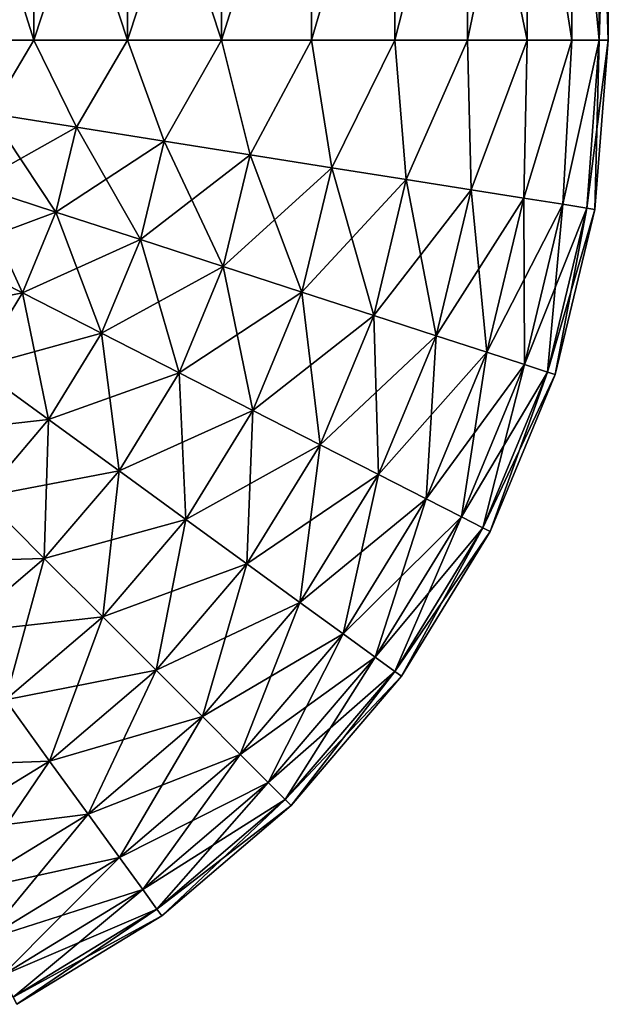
# Model space of a CAD drawing. Header units: metres. Extents: x -109 to 109, y -432 to 89.
# Tile 247 of 256: x 73 to 92, y -12 to 21. Entities that reach past the tile are written whole.
import ezdxf

# ---------------------------------------------------------------- set-up
doc = ezdxf.new("R2010")
doc.units = ezdxf.units.M
doc.layers.add('solid_506360_24502164_01', color=7, linetype='CONTINUOUS')

msp = doc.modelspace()

# ---------------------------------------------------------------- linework, layer by layer
at = {"layer": 'solid_506360_24502164_01'}
for points in [[(70.377235, 29.5, 66.78215), (70.377068, 20, 66.782074), (73.378555, 20, 67.692566)], [(70.377235, 29.5, 37.217854), (73.378555, 20, 36.307434), (70.377068, 20, 37.217926)], [(73.378807, 29.5, 67.692612), (70.377235, 29.5, 66.78215), (73.378555, 20, 67.692566)], [(70.377235, 29.5, 37.217854), (73.378807, 29.5, 36.307392), (73.378555, 20, 36.307434)], [(73.378807, 29.5, 67.692612), (73.378555, 20, 67.692566), (76.5, 20, 68)], [(76.5, 29.5, 35.999992), (76.5, 20, 36), (73.378555, 20, 36.307434)], [(73.378807, 29.5, 36.307392), (76.5, 29.5, 35.999992), (73.378555, 20, 36.307434)], [(76.5, 29.5, 68.000008), (73.378807, 29.5, 67.692612), (76.5, 20, 68)], [(76.5, 29.5, 68.000008), (76.5, 20, 68), (79.621445, 20, 67.692566)], [(79.621193, 29.5, 67.692612), (76.5, 29.5, 68.000008), (79.621445, 20, 67.692566)], [(79.621193, 29.5, 36.307392), (79.621445, 20, 36.307434), (76.5, 20, 36)], [(76.5, 29.5, 35.999992), (79.621193, 29.5, 36.307392), (76.5, 20, 36)], [(82.622765, 29.5, 66.78215), (79.621193, 29.5, 67.692612), (79.621445, 20, 67.692566)], [(79.621193, 29.5, 36.307392), (82.622765, 29.5, 37.217854), (79.621445, 20, 36.307434)], [(82.622765, 29.5, 66.78215), (79.621445, 20, 67.692566), (82.622932, 20, 66.782074)], [(82.622765, 29.5, 37.217854), (82.622932, 20, 37.217926), (79.621445, 20, 36.307434)], [(85.389053, 29.5, 65.303535), (82.622765, 29.5, 66.78215), (82.622932, 20, 66.782074)], [(82.622765, 29.5, 37.217854), (85.389053, 29.5, 38.696465), (82.622932, 20, 37.217926)], [(85.389053, 29.5, 65.303535), (82.622932, 20, 66.782074), (85.389122, 20, 65.303513)], [(85.389053, 29.5, 38.696465), (85.389122, 20, 38.696487), (82.622932, 20, 37.217926)], [(87.813576, 29.5, 63.31382), (85.389053, 29.5, 65.303535), (85.389122, 20, 65.303513)], [(85.389053, 29.5, 38.696465), (87.813576, 29.5, 40.68618), (85.389122, 20, 38.696487)], [(87.813576, 29.5, 63.31382), (85.389122, 20, 65.303513), (87.813705, 20, 63.313709)], [(87.813576, 29.5, 40.68618), (87.813705, 20, 40.686291), (85.389122, 20, 38.696487)], [(87.813576, 29.5, 63.31382), (87.813705, 20, 63.313709), (89.803513, 20, 60.889122)], [(89.803673, 29.5, 60.888882), (87.813576, 29.5, 63.31382), (89.803513, 20, 60.889122)], [(87.813576, 29.5, 40.68618), (89.803673, 29.5, 43.111118), (87.813705, 20, 40.686291)], [(89.803673, 29.5, 43.111118), (89.803513, 20, 43.110878), (87.813705, 20, 40.686291)], [(89.803673, 29.5, 60.888882), (89.803513, 20, 60.889122), (91.282074, 20, 58.122936)], [(89.803673, 29.5, 43.111118), (91.282074, 20, 45.877064), (89.803513, 20, 43.110878)], [(91.282158, 29.5, 58.122688), (89.803673, 29.5, 60.888882), (91.282074, 20, 58.122936)], [(89.803673, 29.5, 43.111118), (91.282158, 29.5, 45.877312), (91.282074, 20, 45.877064)], [(91.282158, 29.5, 58.122688), (91.282074, 20, 58.122936), (92.192566, 20, 55.121445)], [(91.282158, 29.5, 45.877312), (92.192566, 20, 48.878555), (91.282074, 20, 45.877064)], [(92.192589, 29.5, 55.121353), (91.282158, 29.5, 58.122688), (92.192566, 20, 55.121445)], [(91.282158, 29.5, 45.877312), (92.192589, 29.5, 48.878647), (92.192566, 20, 48.878555)], [(92.192566, 20, 48.878555), (92.5, 29.5, 52), (92.5, 20, 52)], [(92.192589, 29.5, 48.878647), (92.5, 29.5, 52), (92.192566, 20, 48.878555)], [(92.192589, 29.5, 55.121353), (92.192566, 20, 55.121445), (92.5, 20, 52)], [(92.192589, 29.5, 55.121353), (92.5, 20, 52), (92.5, 29.5, 52)], [(71.92907, 17.556276, 67.389214), (73.378555, 20, 67.692566), (70.377068, 20, 66.782074)], [(71.92907, 17.556276, 36.61079), (70.377068, 20, 37.217926), (73.378555, 20, 36.307434)], [(71.92907, 17.556276, 67.389214), (74.795647, 17.102255, 67.931747), (73.378555, 20, 67.692566)], [(74.795647, 17.102255, 36.068253), (71.92907, 17.556276, 36.61079), (73.378555, 20, 36.307434)], [(74.795647, 17.102255, 67.931747), (76.5, 20, 68), (73.378555, 20, 67.692566)], [(74.795647, 17.102255, 36.068253), (73.378555, 20, 36.307434), (76.5, 20, 36)], [(74.795647, 17.102255, 67.931747), (77.711884, 16.640368, 67.931747), (76.5, 20, 68)], [(77.711884, 16.640368, 36.068253), (74.795647, 17.102255, 36.068253), (76.5, 20, 36)], [(77.711884, 16.640368, 67.931747), (79.621445, 20, 67.692566), (76.5, 20, 68)], [(77.711884, 16.640368, 36.068253), (76.5, 20, 36), (79.621445, 20, 36.307434)], [(77.711884, 16.640368, 67.931747), (80.578468, 16.186346, 67.389214), (79.621445, 20, 67.692566)], [(80.578468, 16.186346, 36.61079), (77.711884, 16.640368, 36.068253), (79.621445, 20, 36.307434)], [(80.578468, 16.186346, 67.389214), (82.622932, 20, 66.782074), (79.621445, 20, 67.692566)], [(80.578468, 16.186346, 36.61079), (79.621445, 20, 36.307434), (82.622932, 20, 37.217926)], [(80.578468, 16.186346, 67.389214), (83.297775, 15.75565, 66.322609), (82.622932, 20, 66.782074)], [(83.297775, 15.75565, 37.677387), (80.578468, 16.186346, 36.61079), (82.622932, 20, 37.217926)], [(83.297775, 15.75565, 66.322609), (85.389122, 20, 65.303513), (82.622932, 20, 66.782074)], [(83.297775, 15.75565, 37.677387), (82.622932, 20, 37.217926), (85.389122, 20, 38.696487)], [(83.297775, 15.75565, 66.322609), (85.777206, 15.362946, 64.768272), (85.389122, 20, 65.303513)], [(85.777206, 15.362946, 39.231724), (83.297775, 15.75565, 37.677387), (85.389122, 20, 38.696487)], [(85.777206, 15.362946, 64.768272), (87.813705, 20, 63.313709), (85.389122, 20, 65.303513)], [(85.777206, 15.362946, 39.231724), (85.389122, 20, 38.696487), (87.813705, 20, 40.686291)], [(85.777206, 15.362946, 64.768272), (87.932335, 15.021607, 62.779129), (87.813705, 20, 63.313709)], [(87.932335, 15.021607, 41.220871), (85.777206, 15.362946, 39.231724), (87.813705, 20, 40.686291)], [(87.932335, 15.021607, 62.779129), (89.803513, 20, 60.889122), (87.813705, 20, 63.313709)], [(87.932335, 15.021607, 41.220871), (87.813705, 20, 40.686291), (89.803513, 20, 43.110878)], [(87.932335, 15.021607, 62.779129), (89.689758, 14.743258, 60.422916), (89.803513, 20, 60.889122)], [(89.689758, 14.743258, 43.577084), (87.932335, 15.021607, 41.220871), (89.803513, 20, 43.110878)], [(89.689758, 14.743258, 60.422916), (91.282074, 20, 58.122936), (89.803513, 20, 60.889122)], [(89.689758, 14.743258, 60.422916), (90.989639, 14.537378, 57.779865), (91.282074, 20, 58.122936)], [(89.689758, 14.743258, 43.577084), (89.803513, 20, 43.110878), (91.282074, 20, 45.877064)], [(90.989639, 14.537378, 46.220135), (89.689758, 14.743258, 43.577084), (91.282074, 20, 45.877064)], [(90.989639, 14.537378, 57.779865), (92.192566, 20, 55.121445), (91.282074, 20, 58.122936)], [(90.989639, 14.537378, 57.779865), (91.787704, 14.410976, 54.939991), (92.192566, 20, 55.121445)], [(90.989639, 14.537378, 46.220135), (91.282074, 20, 45.877064), (92.192566, 20, 48.878555)], [(91.787704, 14.410976, 49.060009), (90.989639, 14.537378, 46.220135), (92.192566, 20, 48.878555)], [(91.787704, 14.410976, 49.060009), (92.192566, 20, 48.878555), (92.5, 20, 52)], [(91.787704, 14.410976, 49.060009), (92.5, 20, 52), (92.056778, 14.36836, 52)], [(91.787704, 14.410976, 54.939991), (92.056778, 14.36836, 52), (92.192566, 20, 55.121445)], [(92.056778, 14.36836, 52), (92.5, 20, 52), (92.192566, 20, 55.121445)], [(71.356071, 15.170391, 67.389214), (74.116196, 14.273093, 67.931747), (71.92907, 17.556276, 67.389214)], [(71.356071, 15.170391, 36.61079), (71.92907, 17.556276, 36.61079), (74.795647, 17.102255, 36.068253)], [(74.116196, 14.273093, 67.931747), (74.795647, 17.102255, 67.931747), (71.92907, 17.556276, 67.389214)], [(74.116196, 14.273093, 36.068253), (71.356071, 15.170391, 36.61079), (74.795647, 17.102255, 36.068253)], [(74.116196, 14.273093, 67.931747), (76.924126, 13.360252, 67.931747), (74.795647, 17.102255, 67.931747)], [(74.116196, 14.273093, 36.068253), (74.795647, 17.102255, 36.068253), (77.711884, 16.640368, 36.068253)], [(76.924126, 13.360252, 67.931747), (77.711884, 16.640368, 67.931747), (74.795647, 17.102255, 67.931747)], [(76.924126, 13.360252, 36.068253), (74.116196, 14.273093, 36.068253), (77.711884, 16.640368, 36.068253)], [(76.924126, 13.360252, 67.931747), (79.68425, 12.462954, 67.389214), (77.711884, 16.640368, 67.931747)], [(76.924126, 13.360252, 36.068253), (77.711884, 16.640368, 36.068253), (80.578468, 16.186346, 36.61079)], [(79.68425, 12.462954, 67.389214), (80.578468, 16.186346, 67.389214), (77.711884, 16.640368, 67.931747)], [(79.68425, 12.462954, 36.61079), (76.924126, 13.360252, 36.068253), (80.578468, 16.186346, 36.61079)], [(79.68425, 12.462954, 67.389214), (82.302574, 11.611755, 66.322609), (80.578468, 16.186346, 67.389214)], [(79.68425, 12.462954, 36.61079), (80.578468, 16.186346, 36.61079), (83.297775, 15.75565, 37.677387)], [(82.302574, 11.611755, 66.322609), (83.297775, 15.75565, 66.322609), (80.578468, 16.186346, 67.389214)], [(82.302574, 11.611755, 37.677387), (79.68425, 12.462954, 36.61079), (83.297775, 15.75565, 37.677387)], [(82.302574, 11.611755, 66.322609), (84.689926, 10.835643, 64.768272), (83.297775, 15.75565, 66.322609)], [(82.302574, 11.611755, 37.677387), (83.297775, 15.75565, 37.677387), (85.777206, 15.362946, 39.231724)], [(84.689926, 10.835643, 64.768272), (85.777206, 15.362946, 64.768272), (83.297775, 15.75565, 66.322609)], [(70.416534, 12.903664, 67.389214), (73.002098, 11.585229, 67.931747), (71.356071, 15.170391, 67.389214)], [(70.416534, 12.903664, 36.61079), (71.356071, 15.170391, 36.61079), (74.116196, 14.273093, 36.068253)], [(73.002098, 11.585229, 67.931747), (74.116196, 14.273093, 67.931747), (71.356071, 15.170391, 67.389214)], [(84.689926, 10.835643, 39.231724), (82.302574, 11.611755, 37.677387), (85.777206, 15.362946, 39.231724)], [(84.689926, 10.835643, 64.768272), (86.765015, 10.161045, 62.779129), (85.777206, 15.362946, 64.768272)], [(84.689926, 10.835643, 39.231724), (85.777206, 15.362946, 39.231724), (87.932335, 15.021607, 41.220871)], [(86.765015, 10.161045, 62.779129), (87.932335, 15.021607, 62.779129), (85.777206, 15.362946, 64.768272)], [(86.765015, 10.161045, 41.220871), (84.689926, 10.835643, 39.231724), (87.932335, 15.021607, 41.220871)], [(86.765015, 10.161045, 62.779129), (88.457169, 9.610935, 60.422916), (87.932335, 15.021607, 62.779129)], [(86.765015, 10.161045, 41.220871), (87.932335, 15.021607, 41.220871), (89.689758, 14.743258, 43.577084)], [(88.457169, 9.610935, 60.422916), (89.689758, 14.743258, 60.422916), (87.932335, 15.021607, 62.779129)], [(88.457169, 9.610935, 43.577084), (86.765015, 10.161045, 41.220871), (89.689758, 14.743258, 43.577084)], [(88.457169, 9.610935, 60.422916), (89.708778, 9.204047, 57.779865), (89.689758, 14.743258, 60.422916)], [(88.457169, 9.610935, 43.577084), (89.689758, 14.743258, 43.577084), (90.989639, 14.537378, 46.220135)], [(89.708778, 9.204047, 46.220135), (88.457169, 9.610935, 43.577084), (90.989639, 14.537378, 46.220135)], [(89.708778, 9.204047, 57.779865), (90.989639, 14.537378, 57.779865), (89.689758, 14.743258, 60.422916)], [(89.708778, 9.204047, 57.779865), (90.477203, 8.954237, 54.939991), (90.989639, 14.537378, 57.779865)], [(89.708778, 9.204047, 46.220135), (90.989639, 14.537378, 46.220135), (91.787704, 14.410976, 49.060009)], [(90.477203, 8.954237, 54.939991), (91.787704, 14.410976, 54.939991), (90.989639, 14.537378, 57.779865)], [(73.002098, 11.585229, 36.068253), (70.416534, 12.903664, 36.61079), (74.116196, 14.273093, 36.068253)], [(73.002098, 11.585229, 67.931747), (75.632454, 10.243956, 67.931747), (74.116196, 14.273093, 67.931747)], [(73.002098, 11.585229, 36.068253), (74.116196, 14.273093, 36.068253), (76.924126, 13.360252, 36.068253)], [(75.632454, 10.243956, 67.931747), (76.924126, 13.360252, 67.931747), (74.116196, 14.273093, 67.931747)], [(90.477203, 8.954237, 49.060009), (89.708778, 9.204047, 46.220135), (91.787704, 14.410976, 49.060009)], [(90.477203, 8.954237, 49.060009), (91.787704, 14.410976, 49.060009), (92.056778, 14.36836, 52)], [(90.477203, 8.954237, 54.939991), (90.73629, 8.87001, 52), (91.787704, 14.410976, 54.939991)], [(90.477203, 8.954237, 49.060009), (92.056778, 14.36836, 52), (90.73629, 8.87001, 52)], [(90.73629, 8.87001, 52), (92.056778, 14.36836, 52), (91.787704, 14.410976, 54.939991)], [(75.632454, 10.243956, 36.068253), (73.002098, 11.585229, 36.068253), (76.924126, 13.360252, 36.068253)], [(75.632454, 10.243956, 67.931747), (78.218018, 8.92552, 67.389214), (76.924126, 13.360252, 67.931747)], [(75.632454, 10.243956, 36.068253), (76.924126, 13.360252, 36.068253), (79.68425, 12.462954, 36.61079)], [(78.218018, 8.92552, 67.389214), (79.68425, 12.462954, 67.389214), (76.924126, 13.360252, 67.931747)], [(69.133644, 10.812021, 36.61079), (70.416534, 12.903664, 36.61079), (73.002098, 11.585229, 36.068253)], [(71.480858, 9.104978, 67.931747), (73.002098, 11.585229, 67.931747), (70.416534, 12.903664, 67.389214)], [(78.218018, 8.92552, 36.61079), (75.632454, 10.243956, 36.068253), (79.68425, 12.462954, 36.61079)], [(78.218018, 8.92552, 67.389214), (80.670753, 7.67482, 66.322609), (79.68425, 12.462954, 67.389214)], [(78.218018, 8.92552, 36.61079), (79.68425, 12.462954, 36.61079), (82.302574, 11.611755, 37.677387)], [(80.670753, 7.67482, 66.322609), (82.302574, 11.611755, 66.322609), (79.68425, 12.462954, 67.389214)], [(71.480858, 9.104978, 36.068253), (69.133644, 10.812021, 36.61079), (73.002098, 11.585229, 36.068253)], [(71.480858, 9.104978, 67.931747), (73.868736, 7.368365, 67.931747), (73.002098, 11.585229, 67.931747)], [(71.480858, 9.104978, 36.068253), (73.002098, 11.585229, 36.068253), (75.632454, 10.243956, 36.068253)], [(73.868736, 7.368365, 67.931747), (75.632454, 10.243956, 67.931747), (73.002098, 11.585229, 67.931747)], [(80.670753, 7.67482, 37.677387), (78.218018, 8.92552, 36.61079), (82.302574, 11.611755, 37.677387)], [(80.670753, 7.67482, 66.322609), (82.907127, 6.534447, 64.768272), (82.302574, 11.611755, 66.322609)], [(80.670753, 7.67482, 37.677387), (82.302574, 11.611755, 37.677387), (84.689926, 10.835643, 39.231724)], [(82.907127, 6.534447, 64.768272), (84.689926, 10.835643, 64.768272), (82.302574, 11.611755, 66.322609)], [(82.907127, 6.534447, 39.231724), (80.670753, 7.67482, 37.677387), (84.689926, 10.835643, 39.231724)], [(82.907127, 6.534447, 64.768272), (84.850975, 5.543234, 62.779129), (84.689926, 10.835643, 64.768272)], [(82.907127, 6.534447, 39.231724), (84.689926, 10.835643, 39.231724), (86.765015, 10.161045, 41.220871)], [(84.850975, 5.543234, 62.779129), (86.765015, 10.161045, 62.779129), (84.689926, 10.835643, 64.768272)], [(73.868736, 7.368365, 36.068253), (71.480858, 9.104978, 36.068253), (75.632454, 10.243956, 36.068253)], [(73.868736, 7.368365, 67.931747), (76.21595, 5.661321, 67.389214), (75.632454, 10.243956, 67.931747)], [(73.868736, 7.368365, 36.068253), (75.632454, 10.243956, 36.068253), (78.218018, 8.92552, 36.61079)], [(76.21595, 5.661321, 67.389214), (78.218018, 8.92552, 67.389214), (75.632454, 10.243956, 67.931747)], [(84.850975, 5.543234, 41.220871), (82.907127, 6.534447, 39.231724), (86.765015, 10.161045, 41.220871)], [(84.850975, 5.543234, 62.779129), (86.436119, 4.734937, 60.422916), (86.765015, 10.161045, 62.779129)], [(84.850975, 5.543234, 41.220871), (86.765015, 10.161045, 41.220871), (88.457169, 9.610935, 43.577084)], [(86.436119, 4.734937, 60.422916), (88.457169, 9.610935, 60.422916), (86.765015, 10.161045, 62.779129)], [(86.436119, 4.734937, 43.577084), (84.850975, 5.543234, 41.220871), (88.457169, 9.610935, 43.577084)], [(86.436119, 4.734937, 60.422916), (87.608566, 4.13708, 57.779865), (88.457169, 9.610935, 60.422916)], [(86.436119, 4.734937, 43.577084), (88.457169, 9.610935, 43.577084), (89.708778, 9.204047, 46.220135)], [(87.608566, 4.13708, 57.779865), (89.708778, 9.204047, 57.779865), (88.457169, 9.610935, 60.422916)], [(87.608566, 4.13708, 46.220135), (86.436119, 4.734937, 43.577084), (89.708778, 9.204047, 46.220135)], [(87.608566, 4.13708, 57.779865), (88.3284, 3.770023, 54.939991), (89.708778, 9.204047, 57.779865)], [(87.608566, 4.13708, 46.220135), (89.708778, 9.204047, 46.220135), (90.477203, 8.954237, 49.060009)], [(88.3284, 3.770023, 54.939991), (90.477203, 8.954237, 54.939991), (89.708778, 9.204047, 57.779865)], [(69.590004, 6.893534, 36.068253), (71.480858, 9.104978, 36.068253), (73.868736, 7.368365, 36.068253)], [(71.676491, 4.804429, 67.931747), (73.868736, 7.368365, 67.931747), (71.480858, 9.104978, 67.931747)], [(76.21595, 5.661321, 36.61079), (73.868736, 7.368365, 36.068253), (78.218018, 8.92552, 36.61079)], [(76.21595, 5.661321, 67.389214), (78.442581, 4.041978, 66.322609), (78.218018, 8.92552, 67.389214)], [(76.21595, 5.661321, 36.61079), (78.218018, 8.92552, 36.61079), (80.670753, 7.67482, 37.677387)], [(78.442581, 4.041978, 66.322609), (80.670753, 7.67482, 66.322609), (78.218018, 8.92552, 67.389214)], [(88.3284, 3.770023, 49.060009), (87.608566, 4.13708, 46.220135), (90.477203, 8.954237, 49.060009)], [(88.3284, 3.770023, 49.060009), (90.477203, 8.954237, 49.060009), (90.73629, 8.87001, 52)], [(88.3284, 3.770023, 54.939991), (88.571098, 3.646266, 52), (90.477203, 8.954237, 54.939991)], [(88.3284, 3.770023, 49.060009), (90.73629, 8.87001, 52), (88.571098, 3.646266, 52)], [(88.571098, 3.646266, 52), (90.73629, 8.87001, 52), (90.477203, 8.954237, 54.939991)], [(78.442581, 4.041978, 37.677387), (76.21595, 5.661321, 36.61079), (80.670753, 7.67482, 37.677387)], [(78.442581, 4.041978, 66.322609), (80.472794, 2.56548, 64.768272), (80.670753, 7.67482, 66.322609)], [(78.442581, 4.041978, 37.677387), (80.670753, 7.67482, 37.677387), (82.907127, 6.534447, 39.231724)], [(80.472794, 2.56548, 64.768272), (82.907127, 6.534447, 64.768272), (80.670753, 7.67482, 66.322609)], [(71.676491, 4.804429, 36.068253), (69.590004, 6.893534, 36.068253), (73.868736, 7.368365, 36.068253)], [(71.676491, 4.804429, 67.931747), (73.727448, 2.750893, 67.389214), (73.868736, 7.368365, 67.931747)], [(71.676491, 4.804429, 36.068253), (73.868736, 7.368365, 36.068253), (76.21595, 5.661321, 36.61079)], [(73.727448, 2.750893, 67.389214), (76.21595, 5.661321, 67.389214), (73.868736, 7.368365, 67.931747)], [(80.472794, 2.56548, 39.231724), (78.442581, 4.041978, 37.677387), (82.907127, 6.534447, 39.231724)], [(80.472794, 2.56548, 64.768272), (82.237457, 1.282108, 62.779129), (82.907127, 6.534447, 64.768272)], [(80.472794, 2.56548, 39.231724), (82.907127, 6.534447, 39.231724), (84.850975, 5.543234, 41.220871)], [(82.237457, 1.282108, 62.779129), (84.850975, 5.543234, 62.779129), (82.907127, 6.534447, 64.768272)], [(73.727448, 2.750893, 36.61079), (71.676491, 4.804429, 36.068253), (76.21595, 5.661321, 36.61079)], [(73.727448, 2.750893, 67.389214), (75.673035, 0.80286, 66.322609), (76.21595, 5.661321, 67.389214)], [(73.727448, 2.750893, 36.61079), (76.21595, 5.661321, 36.61079), (78.442581, 4.041978, 37.677387)], [(75.673035, 0.80286, 66.322609), (78.442581, 4.041978, 66.322609), (76.21595, 5.661321, 67.389214)], [(82.237457, 1.282108, 41.220871), (80.472794, 2.56548, 39.231724), (84.850975, 5.543234, 41.220871)], [(82.237457, 1.282108, 62.779129), (83.676468, 0.235565, 60.422916), (84.850975, 5.543234, 62.779129)], [(82.237457, 1.282108, 41.220871), (84.850975, 5.543234, 41.220871), (86.436119, 4.734937, 43.577084)], [(83.676468, 0.235565, 60.422916), (86.436119, 4.734937, 60.422916), (84.850975, 5.543234, 62.779129)], [(69.109802, 2.615404, 36.068253), (71.676491, 4.804429, 36.068253), (73.727448, 2.750893, 36.61079)], [(70.813889, 0.266044, 67.389214), (73.727448, 2.750893, 67.389214), (71.676491, 4.804429, 67.931747)], [(83.676468, 0.235565, 43.577084), (82.237457, 1.282108, 41.220871), (86.436119, 4.734937, 43.577084)], [(83.676468, 0.235565, 60.422916), (84.740837, -0.53851, 57.779865), (86.436119, 4.734937, 60.422916)], [(83.676468, 0.235565, 43.577084), (86.436119, 4.734937, 43.577084), (87.608566, 4.13708, 46.220135)], [(84.740837, -0.53851, 57.779865), (87.608566, 4.13708, 57.779865), (86.436119, 4.734937, 60.422916)], [(75.673035, 0.80286, 37.677387), (73.727448, 2.750893, 36.61079), (78.442581, 4.041978, 37.677387)], [(75.673035, 0.80286, 66.322609), (77.446991, -0.973334, 64.768272), (78.442581, 4.041978, 66.322609)], [(75.673035, 0.80286, 37.677387), (78.442581, 4.041978, 37.677387), (80.472794, 2.56548, 39.231724)], [(77.446991, -0.973334, 64.768272), (80.472794, 2.56548, 64.768272), (78.442581, 4.041978, 66.322609)], [(84.740837, -0.53851, 46.220135), (83.676468, 0.235565, 43.577084), (87.608566, 4.13708, 46.220135)], [(84.740837, -0.53851, 57.779865), (85.39431, -1.013757, 54.939991), (87.608566, 4.13708, 57.779865)], [(84.740837, -0.53851, 46.220135), (87.608566, 4.13708, 46.220135), (88.3284, 3.770023, 49.060009)], [(85.39431, -1.013757, 54.939991), (88.3284, 3.770023, 54.939991), (87.608566, 4.13708, 57.779865)], [(85.39431, -1.013757, 49.060009), (84.740837, -0.53851, 46.220135), (88.3284, 3.770023, 49.060009)], [(85.39431, -1.013757, 49.060009), (88.3284, 3.770023, 49.060009), (88.571098, 3.646266, 52)], [(85.39431, -1.013757, 54.939991), (85.614639, -1.173991, 52), (88.3284, 3.770023, 54.939991)], [(85.39431, -1.013757, 49.060009), (88.571098, 3.646266, 52), (85.614639, -1.173991, 52)], [(85.614639, -1.173991, 52), (88.571098, 3.646266, 52), (88.3284, 3.770023, 54.939991)], [(70.813889, 0.266044, 36.61079), (69.109802, 2.615404, 36.068253), (73.727448, 2.750893, 36.61079)], [(70.813889, 0.266044, 67.389214), (72.430435, -1.962617, 66.322609), (73.727448, 2.750893, 67.389214)], [(70.813889, 0.266044, 36.61079), (73.727448, 2.750893, 36.61079), (75.673035, 0.80286, 37.677387)], [(72.430435, -1.962617, 66.322609), (75.673035, 0.80286, 66.322609), (73.727448, 2.750893, 67.389214)], [(77.446991, -0.973334, 39.231724), (75.673035, 0.80286, 37.677387), (80.472794, 2.56548, 39.231724)], [(77.446991, -0.973334, 64.768272), (78.988922, -2.517202, 62.779129), (80.472794, 2.56548, 64.768272)], [(77.446991, -0.973334, 39.231724), (80.472794, 2.56548, 39.231724), (82.237457, 1.282108, 41.220871)], [(78.988922, -2.517202, 62.779129), (82.237457, 1.282108, 62.779129), (80.472794, 2.56548, 64.768272)], [(78.988922, -2.517202, 41.220871), (77.446991, -0.973334, 39.231724), (82.237457, 1.282108, 41.220871)], [(78.988922, -2.517202, 62.779129), (80.246307, -3.776169, 60.422916), (82.237457, 1.282108, 62.779129)], [(78.988922, -2.517202, 41.220871), (82.237457, 1.282108, 41.220871), (83.676468, 0.235565, 43.577084)], [(80.246307, -3.776169, 60.422916), (83.676468, 0.235565, 60.422916), (82.237457, 1.282108, 62.779129)], [(72.430435, -1.962617, 37.677387), (70.813889, 0.266044, 36.61079), (75.673035, 0.80286, 37.677387)], [(72.430435, -1.962617, 66.322609), (73.904381, -3.994683, 64.768272), (75.673035, 0.80286, 66.322609)], [(72.430435, -1.962617, 37.677387), (75.673035, 0.80286, 37.677387), (77.446991, -0.973334, 39.231724)], [(73.904381, -3.994683, 64.768272), (77.446991, -0.973334, 64.768272), (75.673035, 0.80286, 66.322609)], [(80.246307, -3.776169, 43.577084), (78.988922, -2.517202, 41.220871), (83.676468, 0.235565, 43.577084)], [(80.246307, -3.776169, 60.422916), (81.176338, -4.707364, 57.779865), (83.676468, 0.235565, 60.422916)], [(80.246307, -3.776169, 43.577084), (83.676468, 0.235565, 43.577084), (84.740837, -0.53851, 46.220135)], [(81.176338, -4.707364, 57.779865), (84.740837, -0.53851, 57.779865), (83.676468, 0.235565, 60.422916)], [(81.176338, -4.707364, 46.220135), (80.246307, -3.776169, 43.577084), (84.740837, -0.53851, 46.220135)], [(81.176338, -4.707364, 57.779865), (81.74733, -5.279075, 54.939991), (84.740837, -0.53851, 57.779865)], [(81.176338, -4.707364, 46.220135), (84.740837, -0.53851, 46.220135), (85.39431, -1.013757, 49.060009)], [(81.74733, -5.279075, 54.939991), (85.39431, -1.013757, 54.939991), (84.740837, -0.53851, 57.779865)], [(73.904381, -3.994683, 39.231724), (72.430435, -1.962617, 37.677387), (77.446991, -0.973334, 39.231724)], [(73.904381, -3.994683, 64.768272), (75.185532, -5.760956, 62.779129), (77.446991, -0.973334, 64.768272)], [(73.904381, -3.994683, 39.231724), (77.446991, -0.973334, 39.231724), (78.988922, -2.517202, 41.220871)], [(75.185532, -5.760956, 62.779129), (78.988922, -2.517202, 62.779129), (77.446991, -0.973334, 64.768272)], [(81.74733, -5.279075, 49.060009), (81.176338, -4.707364, 46.220135), (85.39431, -1.013757, 49.060009)], [(81.74733, -5.279075, 49.060009), (85.39431, -1.013757, 49.060009), (85.614639, -1.173991, 52)], [(81.74733, -5.279075, 54.939991), (81.939842, -5.471834, 52), (85.39431, -1.013757, 54.939991)], [(81.74733, -5.279075, 49.060009), (85.614639, -1.173991, 52), (81.939842, -5.471834, 52)], [(81.939842, -5.471834, 52), (85.614639, -1.173991, 52), (85.39431, -1.013757, 54.939991)], [(68.7948, -4.186221, 37.677387), (72.430435, -1.962617, 37.677387), (73.904381, -3.994683, 39.231724)], [(69.932358, -6.424024, 64.768272), (73.904381, -3.994683, 64.768272), (72.430435, -1.962617, 66.322609)], [(75.185532, -5.760956, 41.220871), (73.904381, -3.994683, 39.231724), (78.988922, -2.517202, 41.220871)], [(75.185532, -5.760956, 62.779129), (76.23027, -7.201286, 60.422916), (78.988922, -2.517202, 62.779129)], [(75.185532, -5.760956, 41.220871), (78.988922, -2.517202, 41.220871), (80.246307, -3.776169, 43.577084)], [(76.23027, -7.201286, 60.422916), (80.246307, -3.776169, 60.422916), (78.988922, -2.517202, 62.779129)], [(76.23027, -7.201286, 43.577084), (75.185532, -5.760956, 41.220871), (80.246307, -3.776169, 43.577084)], [(76.23027, -7.201286, 60.422916), (77.003006, -8.266625, 57.779865), (80.246307, -3.776169, 60.422916)], [(76.23027, -7.201286, 43.577084), (80.246307, -3.776169, 43.577084), (81.176338, -4.707364, 46.220135)], [(77.003006, -8.266625, 57.779865), (81.176338, -4.707364, 57.779865), (80.246307, -3.776169, 60.422916)], [(69.932358, -6.424024, 39.231724), (68.7948, -4.186221, 37.677387), (73.904381, -3.994683, 39.231724)], [(69.932358, -6.424024, 64.768272), (70.921127, -8.369123, 62.779129), (73.904381, -3.994683, 64.768272)], [(69.932358, -6.424024, 39.231724), (73.904381, -3.994683, 39.231724), (75.185532, -5.760956, 41.220871)], [(70.921127, -8.369123, 62.779129), (75.185532, -5.760956, 62.779129), (73.904381, -3.994683, 64.768272)], [(77.003006, -8.266625, 46.220135), (76.23027, -7.201286, 43.577084), (81.176338, -4.707364, 46.220135)], [(77.003006, -8.266625, 57.779865), (77.477432, -8.920695, 54.939991), (81.176338, -4.707364, 57.779865)], [(77.003006, -8.266625, 46.220135), (81.176338, -4.707364, 46.220135), (81.74733, -5.279075, 49.060009)], [(77.477432, -8.920695, 54.939991), (81.74733, -5.279075, 54.939991), (81.176338, -4.707364, 57.779865)], [(77.477432, -8.920695, 49.060009), (77.003006, -8.266625, 46.220135), (81.74733, -5.279075, 49.060009)], [(77.477432, -8.920695, 49.060009), (81.74733, -5.279075, 49.060009), (81.939842, -5.471834, 52)], [(77.477432, -8.920695, 54.939991), (77.63739, -9.141222, 52), (81.74733, -5.279075, 54.939991)], [(77.477432, -8.920695, 49.060009), (81.939842, -5.471834, 52), (77.63739, -9.141222, 52)], [(77.63739, -9.141222, 52), (81.939842, -5.471834, 52), (81.74733, -5.279075, 54.939991)], [(70.921127, -8.369123, 41.220871), (69.932358, -6.424024, 39.231724), (75.185532, -5.760956, 41.220871)], [(70.921127, -8.369123, 62.779129), (71.727432, -9.955279, 60.422916), (75.185532, -5.760956, 62.779129)], [(70.921127, -8.369123, 41.220871), (75.185532, -5.760956, 41.220871), (76.23027, -7.201286, 43.577084)], [(71.727432, -9.955279, 60.422916), (76.23027, -7.201286, 60.422916), (75.185532, -5.760956, 62.779129)], [(71.727432, -9.955279, 43.577084), (70.921127, -8.369123, 41.220871), (76.23027, -7.201286, 43.577084)], [(71.727432, -9.955279, 60.422916), (72.323814, -11.128479, 57.779865), (76.23027, -7.201286, 60.422916)], [(71.727432, -9.955279, 43.577084), (76.23027, -7.201286, 43.577084), (77.003006, -8.266625, 46.220135)], [(72.323814, -11.128479, 57.779865), (77.003006, -8.266625, 57.779865), (76.23027, -7.201286, 60.422916)], [(72.323814, -11.128479, 46.220135), (71.727432, -9.955279, 43.577084), (77.003006, -8.266625, 46.220135)], [(72.323814, -11.128479, 57.779865), (72.689964, -11.84877, 54.939991), (77.003006, -8.266625, 57.779865)], [(72.323814, -11.128479, 46.220135), (77.003006, -8.266625, 46.220135), (77.477432, -8.920695, 49.060009)], [(72.689964, -11.84877, 54.939991), (77.477432, -8.920695, 54.939991), (77.003006, -8.266625, 57.779865)], [(72.689964, -11.84877, 49.060009), (72.323814, -11.128479, 46.220135), (77.477432, -8.920695, 49.060009)], [(72.689964, -11.84877, 49.060009), (77.477432, -8.920695, 49.060009), (77.63739, -9.141222, 52)], [(72.689964, -11.84877, 54.939991), (72.813423, -12.091624, 52), (77.477432, -8.920695, 54.939991)], [(72.689964, -11.84877, 49.060009), (77.63739, -9.141222, 52), (72.813423, -12.091624, 52)], [(72.813423, -12.091624, 52), (77.63739, -9.141222, 52), (77.477432, -8.920695, 54.939991)]]:
    msp.add_3dface(points, dxfattribs=at)

doc.saveas('drawing.dxf')
